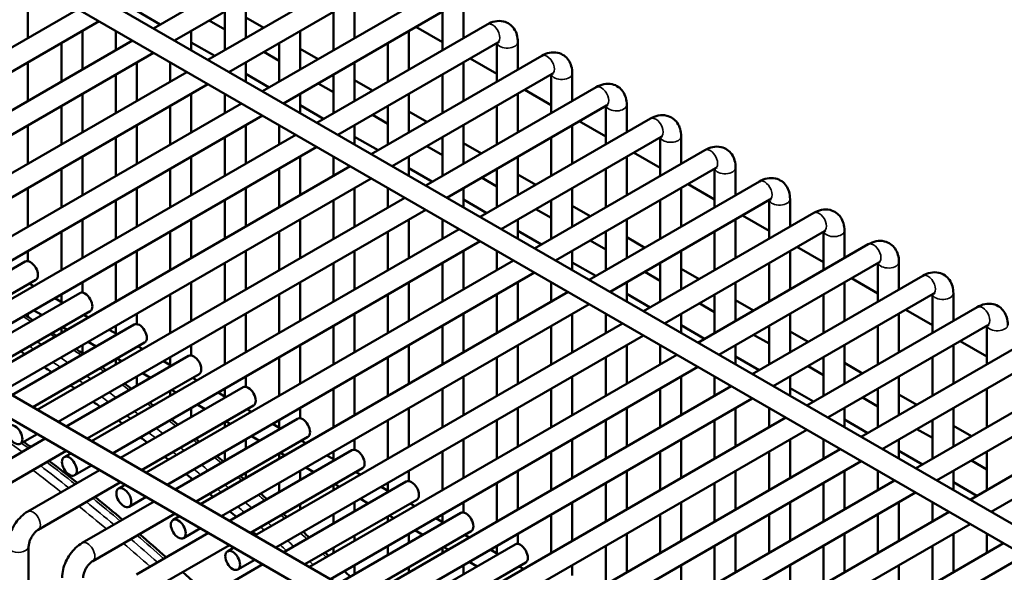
# Model space of a CAD drawing. Header units: inches. Extents: x 1 to 237, y 4 to 150.
# Tile 146 of 166: x 191.86 to 197.4, y 124.23 to 127.34. Entities that reach past the tile are written whole.
import ezdxf

# ---------------------------------------------------------------- set-up
doc = ezdxf.new("R2010")
doc.units = ezdxf.units.IN
doc.header["$LTSCALE"] = 7
doc.header["$MEASUREMENT"] = 0
doc.layers.add('Visible (ANSI)', color=7, linetype='Continuous', lineweight=50)
doc.layers.add('Visible Narrow (ANSI)', color=7, linetype='Continuous', lineweight=35)

msp = doc.modelspace()

# ---------------------------------------------------------------- linework, layer by layer
at = {"layer": 'Visible (ANSI)'}
for p, q in [((185.4718, 131.4148), (201.5813, 122.1139)), ((185.4127, 131.3125), (201.4508, 122.0529)), ((192.6108, 127.2931), (193.5695, 127.8466)), ((192.7289, 127.2249), (193.6286, 127.7443)), ((192.917, 127.1163), (193.8757, 127.6698)), ((193.0351, 127.0481), (193.9348, 127.5675)), ((191.9043, 127.456), (191.9043, 127.2388)), ((193.1292, 127.456), (193.1292, 127.2388)), ((193.2232, 126.9395), (194.182, 127.493)), ((193.7416, 127.456), (193.7416, 127.2388)), ((190.1192, 126.2082), (192.1864, 127.4017)), ((192.5167, 127.3915), (192.649, 127.3152)), ((193.0111, 127.3878), (193.0111, 127.1706)), ((193.1292, 127.3558), (193.2305, 127.2973)), ((193.3413, 126.8713), (194.241, 127.3907)), ((193.6235, 127.3878), (193.6235, 127.1706)), ((194.236, 127.3878), (194.236, 127.1706)), ((194.3541, 127.3937), (194.3541, 127.2388)), ((190.2373, 126.14), (192.3045, 127.3335)), ((192.9243, 127.3377), (193.0111, 127.2876)), ((193.5294, 126.7627), (194.4882, 127.3162)), ((194.0866, 127.3016), (194.236, 127.2154)), ((192.2105, 127.2792), (192.2105, 127.062)), ((192.3986, 127.2792), (192.3986, 127.1706)), ((192.8229, 127.2792), (192.8229, 127.1706)), ((193.4354, 127.2792), (193.4354, 127.062)), ((194.0478, 127.2792), (194.0478, 127.062)), ((190.4254, 126.0314), (192.4927, 127.2249)), ((192.0924, 127.211), (192.0924, 126.9938)), ((192.8229, 127.2147), (192.9552, 127.1384)), ((193.3173, 127.211), (193.3173, 126.9938)), ((193.4354, 127.179), (193.5367, 127.1205)), ((193.6476, 126.6945), (194.5473, 127.2139)), ((193.9297, 127.211), (193.9297, 126.9938)), ((194.5422, 127.211), (194.5422, 126.9938)), ((194.6603, 127.2169), (194.6603, 127.062)), ((190.5435, 125.9632), (192.6108, 127.1567)), ((193.2305, 127.1609), (193.3173, 127.1108)), ((193.8357, 126.5859), (194.7944, 127.1394)), ((194.3929, 127.1248), (194.5422, 127.0386)), ((191.9043, 127.1024), (191.9043, 126.8852)), ((192.5167, 127.1024), (192.5167, 126.8852)), ((192.7048, 127.1024), (192.7048, 126.9938)), ((193.1292, 127.1024), (193.1292, 126.9938)), ((193.7416, 127.1024), (193.7416, 126.8852)), ((194.3541, 127.1024), (194.3541, 126.8852)), ((190.7316, 125.8546), (192.7989, 127.0481)), ((192.3986, 127.0342), (192.3986, 126.817)), ((193.1292, 127.0379), (193.2614, 126.9616)), ((193.6235, 127.0342), (193.6235, 126.817)), ((193.9538, 126.5177), (194.8535, 127.0371)), ((194.236, 127.0342), (194.236, 126.817)), ((194.8484, 127.0342), (194.8484, 126.817)), ((194.9665, 127.0401), (194.9665, 126.8852)), ((190.8498, 125.7864), (192.917, 126.9799)), ((193.5367, 126.9841), (193.6235, 126.934)), ((193.7416, 127.0022), (193.843, 126.9437)), ((194.1419, 126.4091), (195.1007, 126.9626)), ((192.2105, 126.9256), (192.2105, 126.7084)), ((192.8229, 126.9256), (192.8229, 126.7084)), ((193.0111, 126.9256), (193.0111, 126.817)), ((193.4354, 126.9256), (193.4354, 126.817)), ((194.0478, 126.9256), (194.0478, 126.7084)), ((194.6603, 126.9256), (194.6603, 126.7084)), ((194.6991, 126.948), (194.8484, 126.8618)), ((191.0379, 125.6778), (193.1051, 126.8713)), ((192.0924, 126.8574), (192.0924, 126.6402)), ((192.7048, 126.8574), (192.7048, 126.6402)), ((193.4354, 126.8611), (193.5676, 126.7848)), ((193.9297, 126.8574), (193.9297, 126.6402)), ((194.26, 126.3409), (195.1597, 126.8603)), ((194.5422, 126.8574), (194.5422, 126.6402)), ((195.1546, 126.8574), (195.1546, 126.6402)), ((195.2728, 126.8633), (195.2728, 126.7084)), ((191.156, 125.6096), (193.2232, 126.8031)), ((193.843, 126.8073), (193.9297, 126.7572)), ((194.0478, 126.8254), (194.1492, 126.7669)), ((191.9043, 126.7488), (191.9043, 126.5316)), ((192.5167, 126.7488), (192.5167, 126.5316)), ((193.1292, 126.7488), (193.1292, 126.5316)), ((193.3173, 126.7488), (193.3173, 126.6402)), ((193.7416, 126.7488), (193.7416, 126.6402)), ((194.3541, 126.7488), (194.3541, 126.5316)), ((194.4481, 126.2323), (195.4069, 126.7858)), ((194.9665, 126.7488), (194.9665, 126.5316)), ((195.0053, 126.7712), (195.1546, 126.685)), ((191.3441, 125.501), (193.4113, 126.6945)), ((192.3986, 126.6806), (192.3986, 126.4634)), ((193.0111, 126.6806), (193.0111, 126.4634)), ((193.7416, 126.6843), (193.8739, 126.608)), ((194.236, 126.6806), (194.236, 126.4634)), ((194.5662, 126.1641), (195.4659, 126.6835)), ((194.8484, 126.6806), (194.8484, 126.4634)), ((195.4609, 126.6806), (195.4609, 126.4634)), ((195.579, 126.6865), (195.579, 126.5316)), ((191.4622, 125.4328), (193.5294, 126.6263)), ((194.1492, 126.6305), (194.236, 126.5804)), ((194.3541, 126.6486), (194.4554, 126.5901)), ((192.2105, 126.572), (192.2105, 126.3548)), ((192.8229, 126.572), (192.8229, 126.3548)), ((193.4354, 126.572), (193.4354, 126.3548)), ((193.6235, 126.572), (193.6235, 126.4634)), ((194.0478, 126.572), (194.0478, 126.4634)), ((194.6603, 126.572), (194.6603, 126.3548)), ((194.7544, 126.0555), (195.7131, 126.609)), ((195.2728, 126.572), (195.2728, 126.3548)), ((195.3115, 126.5944), (195.4609, 126.5082)), ((191.6503, 125.3242), (193.7176, 126.5177)), ((195.8852, 126.5097), (195.8852, 126.3548)), ((189.6539, 126.4768), (199.1585, 120.9894)), ((192.0924, 126.5038), (192.0924, 126.2866)), ((192.7048, 126.5038), (192.7048, 126.2866)), ((193.3173, 126.5038), (193.3173, 126.2866)), ((194.0478, 126.5075), (194.1801, 126.4311)), ((194.4554, 126.4537), (194.5422, 126.4036)), ((194.5422, 126.5038), (194.5422, 126.2866)), ((194.6603, 126.4718), (194.7617, 126.4133)), ((194.8725, 125.9873), (195.7722, 126.5067)), ((195.1546, 126.5038), (195.1546, 126.2866)), ((195.7671, 126.5038), (195.7671, 126.2866)), ((191.7684, 125.256), (193.8357, 126.4495)), ((195.0606, 125.8787), (196.0193, 126.4322)), ((195.6178, 126.4176), (195.7671, 126.3314)), ((191.9043, 126.3952), (191.9043, 126.178)), ((192.5167, 126.3952), (192.5167, 126.178)), ((193.1292, 126.3952), (193.1292, 126.178)), ((193.7416, 126.3952), (193.7416, 126.178)), ((193.9297, 126.3952), (193.9297, 126.2866)), ((194.3541, 126.3952), (194.3541, 126.2866)), ((194.9665, 126.3952), (194.9665, 126.178)), ((195.579, 126.3952), (195.579, 126.178)), ((189.7376, 126.2921), (199.01, 120.9387)), ((191.9566, 125.1474), (194.0238, 126.3409)), ((192.3986, 126.327), (192.3986, 126.1098)), ((193.0111, 126.327), (193.0111, 126.1098)), ((193.6235, 126.327), (193.6235, 126.1098)), ((194.3541, 126.3307), (194.4863, 126.2543)), ((194.8484, 126.327), (194.8484, 126.1098)), ((194.9665, 126.295), (195.0679, 126.2365)), ((195.1787, 125.8105), (196.0784, 126.3299)), ((195.4609, 126.327), (195.4609, 126.1098)), ((196.0733, 126.327), (196.0733, 126.1098)), ((196.1914, 126.3329), (196.1914, 126.178)), ((192.0747, 125.0792), (194.1419, 126.2727)), ((194.7617, 126.2769), (194.8484, 126.2268)), ((195.3668, 125.7019), (196.3256, 126.2554)), ((195.924, 126.2408), (196.0733, 126.1546)), ((192.2105, 126.2184), (192.2105, 126.0012)), ((192.8229, 126.2184), (192.8229, 126.0012)), ((193.4354, 126.2184), (193.4354, 126.0012)), ((194.0478, 126.2184), (194.0478, 126.0012)), ((194.236, 126.2184), (194.236, 126.1098)), ((194.6603, 126.2184), (194.6603, 126.1098)), ((195.2728, 126.2184), (195.2728, 126.0012)), ((195.8852, 126.2184), (195.8852, 126.0012)), ((192.0924, 126.1502), (192.0924, 125.933)), ((192.2628, 124.9706), (194.33, 126.1641)), ((192.7048, 126.1502), (192.7048, 125.933)), ((193.3173, 126.1502), (193.3173, 125.933)), ((193.9297, 126.1502), (193.9297, 125.933)), ((194.6603, 126.1539), (194.7926, 126.0775)), ((195.1546, 126.1502), (195.1546, 125.933)), ((195.4849, 125.6337), (196.3846, 126.1531)), ((195.7671, 126.1502), (195.7671, 125.933)), ((196.3796, 126.1502), (196.3796, 125.933)), ((196.4977, 126.1561), (196.4977, 126.0012)), ((192.3809, 124.9024), (194.4481, 126.0959)), ((195.0679, 126.1001), (195.1546, 126.05)), ((195.2728, 126.1182), (195.3741, 126.0597)), ((195.673, 125.5251), (196.6318, 126.0786)), ((191.9043, 126.0416), (191.9043, 125.9836)), ((192.5167, 126.0416), (192.5167, 125.8244)), ((193.1292, 126.0416), (193.1292, 125.8244)), ((193.7416, 126.0416), (193.7416, 125.8244)), ((194.3541, 126.0416), (194.3541, 125.8244)), ((194.5422, 126.0416), (194.5422, 125.933)), ((194.9665, 126.0416), (194.9665, 125.933)), ((195.579, 126.0416), (195.579, 125.8244)), ((196.1914, 126.0416), (196.1914, 125.8244)), ((196.2302, 126.064), (196.3796, 125.9778)), ((191.8893, 125.9812), (191.2009, 125.5837)), ((192.3986, 125.9734), (192.3986, 125.7562)), ((192.569, 124.7938), (194.6362, 125.9873)), ((193.0111, 125.9734), (193.0111, 125.7562)), ((193.6235, 125.9734), (193.6235, 125.7562)), ((194.236, 125.9734), (194.236, 125.7562)), ((194.9665, 125.9771), (195.0988, 125.9007)), ((195.4609, 125.9734), (195.4609, 125.7562)), ((195.7911, 125.4569), (196.6908, 125.9763)), ((196.0733, 125.9734), (196.0733, 125.7562)), ((196.6858, 125.9734), (196.6858, 125.7562)), ((196.8039, 125.9793), (196.8039, 125.8244)), ((192.6871, 124.7256), (194.7544, 125.9191)), ((195.3741, 125.9233), (195.4609, 125.8732)), ((195.579, 125.9414), (195.6803, 125.8829)), ((195.9793, 125.3483), (196.938, 125.9018)), ((191.9484, 125.8789), (191.319, 125.5155)), ((191.9368, 125.8432), (191.9117, 125.8577)), ((192.2105, 125.8648), (192.2105, 125.8068)), ((192.8229, 125.8648), (192.8229, 125.6476)), ((193.4354, 125.8648), (193.4354, 125.6476)), ((194.0478, 125.8648), (194.0478, 125.6476)), ((194.6603, 125.8648), (194.6603, 125.6476)), ((194.8484, 125.8648), (194.8484, 125.7562)), ((195.2728, 125.8648), (195.2728, 125.7562)), ((195.8852, 125.8648), (195.8852, 125.6476)), ((196.4977, 125.8648), (196.4977, 125.6476)), ((196.5365, 125.8872), (196.6858, 125.801)), ((192.1955, 125.8044), (191.5071, 125.4069)), ((192.0924, 125.7966), (192.0924, 125.7534)), ((192.7048, 125.7966), (192.7048, 125.5794)), ((192.8752, 124.617), (194.9425, 125.8105)), ((193.3173, 125.7966), (193.3173, 125.5794)), ((193.9297, 125.7966), (193.9297, 125.5794)), ((194.5422, 125.7966), (194.5422, 125.5794)), ((195.2728, 125.8003), (195.405, 125.7239)), ((195.7671, 125.7966), (195.7671, 125.5794)), ((196.0974, 125.2801), (196.9971, 125.7995)), ((196.3796, 125.7966), (196.3796, 125.5794)), ((196.992, 125.7966), (196.992, 125.5794)), ((197.1101, 125.8025), (197.1101, 125.6476)), ((192.0998, 125.7491), (192.0549, 125.775)), ((192.9933, 124.5488), (195.0606, 125.7423)), ((195.6803, 125.7465), (195.7671, 125.6964)), ((195.8852, 125.7646), (195.9866, 125.7061)), ((192.2546, 125.7021), (191.6252, 125.3387)), ((191.9043, 125.688), (191.9043, 125.67)), ((191.9817, 125.6809), (191.9368, 125.7068)), ((192.243, 125.6664), (192.2179, 125.6809)), ((192.5167, 125.688), (192.5167, 125.63)), ((193.1292, 125.688), (193.1292, 125.4708)), ((193.7416, 125.688), (193.7416, 125.4708)), ((194.3541, 125.688), (194.3541, 125.4708)), ((194.9665, 125.688), (194.9665, 125.4708)), ((195.1546, 125.688), (195.1546, 125.5794)), ((195.579, 125.688), (195.579, 125.5794)), ((196.1914, 125.688), (196.1914, 125.4708)), ((196.2855, 125.1715), (197.2442, 125.725)), ((196.8039, 125.688), (196.8039, 125.4708)), ((196.8427, 125.7104), (196.992, 125.6242)), ((192.5018, 125.6276), (191.8133, 125.2301)), ((193.1815, 124.4402), (195.2487, 125.6337)), ((195.579, 125.6235), (195.7112, 125.5471)), ((196.4036, 125.1033), (197.3033, 125.6227)), ((192.0924, 125.6084), (192.0924, 125.5794)), ((192.1249, 125.5982), (192.0998, 125.6127)), ((192.406, 125.5723), (192.3611, 125.5982)), ((192.3986, 125.6198), (192.3986, 125.5766)), ((193.0111, 125.6198), (193.0111, 125.4026)), ((193.6235, 125.6198), (193.6235, 125.4026)), ((194.236, 125.6198), (194.236, 125.4026)), ((194.8484, 125.6198), (194.8484, 125.4026)), ((195.9866, 125.5697), (196.0733, 125.5196)), ((196.0733, 125.6198), (196.0733, 125.4026)), ((196.1914, 125.5878), (196.2928, 125.5293)), ((196.6858, 125.6198), (196.6858, 125.4026)), ((197.2982, 125.6198), (197.2982, 125.4026)), ((192.5608, 125.5253), (191.9314, 125.1619)), ((192.2879, 125.5041), (192.243, 125.53)), ((193.2996, 124.372), (195.3668, 125.5655)), ((196.5917, 124.9947), (197.5505, 125.5482)), ((197.1489, 125.5336), (197.2982, 125.4474)), ((192.2105, 125.5112), (192.2105, 125.4649)), ((192.5493, 125.4896), (192.5241, 125.5041)), ((192.8229, 125.5112), (192.8229, 125.4532)), ((193.4354, 125.5112), (193.4354, 125.294)), ((193.4877, 124.2634), (195.5549, 125.4569)), ((194.0478, 125.5112), (194.0478, 125.294)), ((194.6603, 125.5112), (194.6603, 125.294)), ((195.2728, 125.5112), (195.2728, 125.294)), ((195.4609, 125.5112), (195.4609, 125.4026)), ((195.8852, 125.5112), (195.8852, 125.4026)), ((196.4977, 125.5112), (196.4977, 125.294)), ((197.1101, 125.5112), (197.1101, 125.294)), ((192.808, 125.4508), (192.1195, 125.0533)), ((192.3986, 125.4316), (192.3986, 125.4026)), ((192.4311, 125.4214), (192.406, 125.4359)), ((192.7122, 125.3955), (192.6674, 125.4214)), ((192.7048, 125.443), (192.7048, 125.3998)), ((193.3173, 125.443), (193.3173, 125.2258)), ((193.9297, 125.443), (193.9297, 125.2258)), ((194.5422, 125.443), (194.5422, 125.2258)), ((195.1546, 125.443), (195.1546, 125.2258)), ((195.8852, 125.4467), (196.0175, 125.3703)), ((196.3796, 125.443), (196.3796, 125.2258)), ((196.4977, 125.411), (196.599, 125.3525)), ((196.7098, 124.9265), (197.6095, 125.4459)), ((196.992, 125.443), (196.992, 125.2258)), ((192.867, 125.3485), (192.2377, 124.9851)), ((192.5941, 125.3273), (192.5493, 125.3532)), ((193.6058, 124.1952), (195.673, 125.3887)), ((196.2928, 125.3929), (196.3796, 125.3428)), ((196.8979, 124.8179), (197.8567, 125.3714)), ((192.5167, 125.3344), (192.5167, 125.2826)), ((192.8555, 125.3128), (192.8304, 125.3273)), ((193.1292, 125.3344), (193.1292, 125.2764)), ((193.7416, 125.3344), (193.7416, 125.1172)), ((194.3541, 125.3344), (194.3541, 125.1172)), ((194.9665, 125.3344), (194.9665, 125.1172)), ((195.579, 125.3344), (195.579, 125.1172)), ((195.7671, 125.3344), (195.7671, 125.2258)), ((196.1914, 125.3344), (196.1914, 125.2258)), ((196.8039, 125.3344), (196.8039, 125.1172)), ((193.1142, 125.274), (192.4258, 124.8765)), ((192.7048, 125.2548), (192.7048, 125.2258)), ((192.7374, 125.2446), (192.7122, 125.2591)), ((193.0185, 125.2187), (192.9736, 125.2446)), ((193.0111, 125.2662), (193.0111, 125.223)), ((193.6235, 125.2662), (193.6235, 125.049)), ((193.7939, 124.0866), (195.8612, 125.2801)), ((194.236, 125.2662), (194.236, 125.049)), ((194.8484, 125.2662), (194.8484, 125.049)), ((195.4609, 125.2662), (195.4609, 125.049)), ((196.1914, 125.2699), (196.3237, 125.1935)), ((196.6858, 125.2662), (196.6858, 125.049)), ((197.0161, 124.7497), (197.9158, 125.2691)), ((197.2982, 125.2662), (197.2982, 125.049)), ((193.912, 124.0184), (195.9793, 125.2119)), ((196.599, 125.2161), (196.6858, 125.166)), ((196.8039, 125.2342), (196.9052, 125.1757)), ((197.2042, 124.6411), (198.1629, 125.1946)), ((193.1733, 125.1717), (192.5439, 124.8083)), ((192.8229, 125.1576), (192.8229, 125.1058)), ((192.9004, 125.1505), (192.8555, 125.1764)), ((193.1617, 125.136), (193.1366, 125.1505)), ((193.4354, 125.1576), (193.4354, 125.0996)), ((194.0478, 125.1576), (194.0478, 124.9404)), ((194.6603, 125.1576), (194.6603, 124.9404)), ((195.2728, 125.1576), (195.2728, 124.9404)), ((195.8852, 125.1576), (195.8852, 124.9404)), ((196.0733, 125.1576), (196.0733, 125.049)), ((196.4977, 125.1576), (196.4977, 125.049)), ((197.1101, 125.1576), (197.1101, 124.9404)), ((193.4204, 125.0972), (192.732, 124.6997)), ((193.0111, 125.078), (193.0111, 125.049)), ((193.0436, 125.0678), (193.0185, 125.0823)), ((193.3173, 125.0894), (193.3173, 125.0462)), ((193.9297, 125.0894), (193.9297, 124.8722)), ((194.1001, 123.9098), (196.1674, 125.1033)), ((194.5422, 125.0894), (194.5422, 124.8722)), ((195.1546, 125.0894), (195.1546, 124.8722)), ((195.7671, 125.0894), (195.7671, 124.8722)), ((196.4977, 125.0931), (196.6299, 125.0167)), ((196.992, 125.0894), (196.992, 124.8722)), ((197.3223, 124.5729), (198.222, 125.0923)), ((193.3247, 125.0419), (193.2798, 125.0678)), ((194.2183, 123.8416), (196.2855, 125.0351)), ((196.9052, 125.0393), (196.992, 124.9892)), ((197.1101, 125.0574), (197.2115, 124.9989)), ((192.0014, 124.9851), (191.597, 124.7516)), ((191.8608, 124.9557), (191.9566, 125.011)), ((193.4795, 124.9949), (192.8501, 124.6315)), ((193.1292, 124.9808), (193.1292, 124.929)), ((193.2066, 124.9737), (193.1617, 124.9996)), ((193.4679, 124.9592), (193.4428, 124.9737)), ((193.7416, 124.9808), (193.7416, 124.9228)), ((194.3541, 124.9808), (194.3541, 124.7636)), ((194.9665, 124.9808), (194.9665, 124.7636)), ((195.579, 124.9808), (195.579, 124.7636)), ((196.1914, 124.9808), (196.1914, 124.7636)), ((196.3796, 124.9808), (196.3796, 124.8722)), ((196.8039, 124.9808), (196.8039, 124.8722)), ((192.1195, 124.9169), (191.6561, 124.6493)), ((193.0111, 124.9126), (193.0111, 124.8608)), ((193.7267, 124.9204), (193.0382, 124.5229)), ((193.3498, 124.891), (193.3247, 124.9055)), ((193.6235, 124.9126), (193.6235, 124.8694)), ((194.236, 124.9126), (194.236, 124.6954)), ((194.4064, 123.733), (196.4736, 124.9265)), ((194.8484, 124.9126), (194.8484, 124.6954)), ((195.4609, 124.9126), (195.4609, 124.6954)), ((196.0733, 124.9126), (196.0733, 124.6954)), ((196.8039, 124.9163), (196.9361, 124.8399)), ((197.2982, 124.9126), (197.2982, 124.6954)), ((192.108, 124.8812), (192.1447, 124.9024)), ((193.3173, 124.9012), (193.3173, 124.8722)), ((193.6309, 124.8651), (193.5861, 124.891)), ((194.5245, 123.6648), (196.5917, 124.8583)), ((197.2115, 124.8625), (197.2982, 124.8124)), ((192.3077, 124.8083), (191.9032, 124.5748)), ((192.167, 124.7789), (192.2628, 124.8342)), ((193.1292, 124.7926), (193.1292, 124.7636)), ((193.7857, 124.8181), (193.1563, 124.4547)), ((193.4354, 124.804), (193.4354, 124.7522)), ((193.5128, 124.7969), (193.4679, 124.8228)), ((193.7742, 124.7824), (193.749, 124.7969)), ((194.0478, 124.804), (194.0478, 124.746)), ((194.6603, 124.804), (194.6603, 124.5868)), ((195.2728, 124.804), (195.2728, 124.5868)), ((195.8852, 124.804), (195.8852, 124.5868)), ((196.4977, 124.804), (196.4977, 124.5868)), ((196.6858, 124.804), (196.6858, 124.6954)), ((197.1101, 124.804), (197.1101, 124.6954)), ((192.4258, 124.7401), (191.9623, 124.4725)), ((194.0329, 124.7436), (193.3445, 124.3461)), ((194.7126, 123.5562), (196.7798, 124.7497)), ((197.1101, 124.7395), (197.2424, 124.6631)), ((192.4142, 124.7044), (192.4509, 124.7256)), ((193.3173, 124.7358), (193.3173, 124.684)), ((193.6235, 124.7244), (193.6235, 124.6954)), ((193.6561, 124.7142), (193.6309, 124.7287)), ((193.9372, 124.6883), (193.8923, 124.7142)), ((193.9297, 124.7358), (193.9297, 124.6926)), ((194.5422, 124.7358), (194.5422, 124.5186)), ((194.8307, 123.488), (196.8979, 124.6815)), ((195.1546, 124.7358), (195.1546, 124.5186)), ((195.7671, 124.7358), (195.7671, 124.5186)), ((196.3796, 124.7358), (196.3796, 124.5186)), ((192.6139, 124.6315), (192.2095, 124.398)), ((192.4733, 124.6021), (192.569, 124.6574)), ((194.092, 124.6413), (193.4626, 124.2779)), ((193.7416, 124.6272), (193.7416, 124.5754)), ((193.819, 124.6201), (193.7742, 124.646)), ((194.3541, 124.6272), (194.3541, 124.5692)), ((194.9665, 124.6272), (194.9665, 124.41)), ((195.579, 124.6272), (195.579, 124.41)), ((196.1914, 124.6272), (196.1914, 124.41)), ((196.8039, 124.6272), (196.8039, 124.41)), ((196.992, 124.6272), (196.992, 124.5186)), ((193.4354, 124.6158), (193.4354, 124.5868)), ((194.0804, 124.6056), (194.0553, 124.6201)), ((195.0188, 123.3794), (197.0861, 124.5729)), ((192.732, 124.5633), (192.2685, 124.2957)), ((192.7204, 124.5276), (192.7571, 124.5488)), ((193.6235, 124.559), (193.6235, 124.5072)), ((194.3391, 124.5668), (193.6507, 124.1693)), ((193.9297, 124.5476), (193.9297, 124.5186)), ((193.9623, 124.5374), (193.9372, 124.5519)), ((194.2434, 124.5115), (194.1985, 124.5374)), ((194.236, 124.559), (194.236, 124.5158)), ((194.8484, 124.559), (194.8484, 124.3418)), ((195.4609, 124.559), (195.4609, 124.3418)), ((196.0733, 124.559), (196.0733, 124.3418)), ((196.6858, 124.559), (196.6858, 124.3418)), ((192.7795, 124.4253), (192.8752, 124.4806)), ((194.3982, 124.4645), (193.7688, 124.1011)), ((194.1253, 124.4433), (194.0804, 124.4692)), ((195.1369, 123.3112), (197.2042, 124.5047)), ((192.9201, 124.4547), (192.5157, 124.2212)), ((193.7416, 124.439), (193.7416, 124.41)), ((194.0478, 124.4504), (194.0478, 124.3986)), ((194.3866, 124.4288), (194.3615, 124.4433)), ((194.6603, 124.4504), (194.6603, 124.3924)), ((195.2728, 124.4504), (195.2728, 124.2332)), ((195.8852, 124.4504), (195.8852, 124.2332)), ((196.4977, 124.4504), (196.4977, 124.2332)), ((197.1101, 124.4504), (197.1101, 124.2332)), ((197.2982, 124.4504), (197.2982, 124.3418)), ((191.9083, 124.379), (191.9083, 123.5713)), ((193.0382, 124.3865), (192.5747, 124.1189)), ((193.0267, 124.3508), (193.0634, 124.372)), ((193.6235, 124.3708), (193.6235, 124.3418)), ((193.9297, 124.3822), (193.9297, 124.3304)), ((194.6454, 124.39), (193.9569, 123.9925)), ((194.236, 124.3708), (194.236, 124.3418)), ((194.2685, 124.3606), (194.2434, 124.3751)), ((194.5496, 124.3347), (194.5047, 124.3606)), ((194.5422, 124.3822), (194.5422, 124.339)), ((195.1546, 124.3822), (195.1546, 124.165)), ((195.7671, 124.3822), (195.7671, 124.165)), ((195.9842, 123.5831), (197.3923, 124.3961)), ((196.3796, 124.3822), (196.3796, 124.165)), ((196.992, 124.3822), (196.992, 124.165)), ((193.0857, 124.2485), (193.1815, 124.3038)), ((196.1023, 123.5149), (197.5104, 124.3279)), ((193.2263, 124.2779), (192.8219, 124.0444)), ((193.7416, 124.2736), (193.7416, 124.2218)), ((194.0478, 124.2622), (194.0478, 124.2332)), ((194.7044, 124.2877), (194.075, 123.9243)), ((194.3541, 124.2736), (194.3541, 124.2218)), ((194.4315, 124.2665), (194.3866, 124.2924)), ((194.6929, 124.252), (194.6677, 124.2665)), ((194.9665, 124.2736), (194.9665, 124.2156)), ((195.579, 124.2736), (195.579, 124.0564)), ((196.1914, 124.2736), (196.1914, 124.0564)), ((196.8039, 124.2736), (196.8039, 124.0564))]:
    msp.add_line(p, q, dxfattribs=at)
for centre, major_axis, start_param, end_param in [((191.9188, 125.93), (-0.0295, 0.0511), 3.141593, 6.283185), ((192.2251, 125.7532), (-0.0295, 0.0511), 3.141593, 6.283185), ((192.5313, 125.5764), (-0.0295, 0.0511), 3.141593, 6.283185), ((191.3921, 118.1195), (-4.684, 8.1129), 5.422943, 5.426488), ((192.8375, 125.3996), (-0.0295, 0.0511), 3.141593, 6.283185), ((191.3921, 118.1195), (-4.684, 8.1129), 5.400211, 5.406427), ((191.3921, 118.1195), (-4.684, 8.1129), 5.380578, 5.384), ((193.1437, 125.2228), (-0.0295, 0.0511), 3.141593, 6.283185), ((191.3921, 118.1195), (-4.684, 8.1129), 5.358602, 5.364616), ((191.3921, 118.1195), (-4.684, 8.1129), 5.339585, 5.342902), ((193.45, 125.046), (-0.0295, 0.0511), 3.141593, 6.283185), ((191.3921, 118.1195), (-4.684, 8.1129), 5.31826, 5.3241), ((193.7562, 124.8692), (-0.0295, 0.0511), 3.141593, 6.283185), ((191.3921, 118.1195), (-4.684, 8.1129), 5.299776, 5.303002), ((191.3921, 118.1195), (-4.684, 8.1129), 5.279017, 5.284705), ((194.0624, 124.6924), (-0.0295, 0.0511), 3.141593, 6.283185), ((191.3921, 118.1195), (-4.684, 8.1129), 5.260996, 5.264143), ((191.3921, 118.1195), (-4.684, 8.1129), 5.24073, 5.246286), ((194.3687, 124.5156), (-0.0295, 0.0511), 3.141593, 6.283185), ((191.3921, 118.1195), (-4.684, 8.1129), 5.223115, 5.226193), ((194.6749, 124.3388), (-0.0295, 0.0511), 3.141593, 6.283185)]:
    msp.add_ellipse(centre, major_axis=major_axis, ratio=0.57735, start_param=start_param, end_param=end_param, dxfattribs=at)
for centre in [(191.8313, 125.0069), (192.1375, 124.8301), (192.4437, 124.6533), (192.75, 124.4765), (193.0562, 124.2997)]:
    msp.add_ellipse(centre, major_axis=(-0.0295, 0.0511), ratio=0.57735, dxfattribs=at)
for points, knots in [([(194.4882, 127.3162), (194.5016, 127.324), (194.5161, 127.33), (194.5467, 127.3362), (194.5629, 127.3366), (194.5912, 127.33), (194.6032, 127.3247), (194.6236, 127.3104), (194.632, 127.3017), (194.6461, 127.2814), (194.6513, 127.2697), (194.6587, 127.2443), (194.6603, 127.2306), (194.6603, 127.2169)], [0, 0, 0, 0, 0.314159, 0.314159, 0.611451, 0.611451, 0.836785, 0.836785, 1.050201, 1.050201, 1.29221, 1.29221, 1.570796, 1.570796, 1.570796, 1.570796]), ([(194.5473, 127.2139), (194.55, 127.2155), (194.5522, 127.2165), (194.5549, 127.2173), (194.5555, 127.2174), (194.5555, 127.2174)], [0, 0, 0, 0, 0.2067237, 0.2067237, 0.3804885, 0.3804885, 0.3804885, 0.3804885]), ([(194.7944, 127.1394), (194.8078, 127.1472), (194.8223, 127.1532), (194.853, 127.1594), (194.8692, 127.1598), (194.8975, 127.1532), (194.9095, 127.1479), (194.9298, 127.1336), (194.9383, 127.1249), (194.9524, 127.1046), (194.9576, 127.0929), (194.9649, 127.0675), (194.9665, 127.0538), (194.9665, 127.0401)], [0, 0, 0, 0, 0.314159, 0.314159, 0.611451, 0.611451, 0.836785, 0.836785, 1.050201, 1.050201, 1.29221, 1.29221, 1.570796, 1.570796, 1.570796, 1.570796]), ([(194.8535, 127.0371), (194.8562, 127.0387), (194.8584, 127.0397), (194.8611, 127.0405), (194.8617, 127.0406), (194.8617, 127.0406)], [0, 0, 0, 0, 0.2067237, 0.2067237, 0.3804885, 0.3804885, 0.3804885, 0.3804885]), ([(195.1007, 126.9626), (195.114, 126.9704), (195.1285, 126.9764), (195.1592, 126.9826), (195.1754, 126.983), (195.2037, 126.9764), (195.2157, 126.9711), (195.236, 126.9568), (195.2445, 126.9481), (195.2586, 126.9278), (195.2638, 126.9161), (195.2711, 126.8907), (195.2728, 126.877), (195.2728, 126.8633)], [0, 0, 0, 0, 0.314159, 0.314159, 0.611451, 0.611451, 0.836785, 0.836785, 1.050201, 1.050201, 1.29221, 1.29221, 1.570796, 1.570796, 1.570796, 1.570796]), ([(195.1597, 126.8603), (195.1624, 126.8619), (195.1646, 126.8629), (195.1673, 126.8637), (195.168, 126.8638), (195.168, 126.8638)], [0, 0, 0, 0, 0.2067237, 0.2067237, 0.3804885, 0.3804885, 0.3804885, 0.3804885]), ([(195.4069, 126.7858), (195.4203, 126.7936), (195.4348, 126.7996), (195.4654, 126.8058), (195.4816, 126.8062), (195.5099, 126.7996), (195.5219, 126.7943), (195.5423, 126.78), (195.5507, 126.7713), (195.5648, 126.751), (195.57, 126.7393), (195.5774, 126.7139), (195.579, 126.7002), (195.579, 126.6865)], [0, 0, 0, 0, 0.314159, 0.314159, 0.611451, 0.611451, 0.836785, 0.836785, 1.050201, 1.050201, 1.29221, 1.29221, 1.570796, 1.570796, 1.570796, 1.570796]), ([(195.4659, 126.6835), (195.4686, 126.6851), (195.4709, 126.6861), (195.4735, 126.6869), (195.4742, 126.687), (195.4742, 126.687)], [0, 0, 0, 0, 0.2067237, 0.2067237, 0.3804885, 0.3804885, 0.3804885, 0.3804885]), ([(195.7131, 126.609), (195.7265, 126.6168), (195.741, 126.6228), (195.7716, 126.629), (195.7878, 126.6294), (195.8161, 126.6228), (195.8281, 126.6175), (195.8485, 126.6032), (195.8569, 126.5945), (195.8711, 126.5742), (195.8763, 126.5625), (195.8836, 126.5371), (195.8852, 126.5234), (195.8852, 126.5097)], [0, 0, 0, 0, 0.314159, 0.314159, 0.611451, 0.611451, 0.836785, 0.836785, 1.050201, 1.050201, 1.29221, 1.29221, 1.570796, 1.570796, 1.570796, 1.570796]), ([(195.7722, 126.5067), (195.7749, 126.5083), (195.7771, 126.5093), (195.7798, 126.5101), (195.7804, 126.5102), (195.7804, 126.5102)], [0, 0, 0, 0, 0.2067237, 0.2067237, 0.3804885, 0.3804885, 0.3804885, 0.3804885]), ([(196.0193, 126.4322), (196.0327, 126.44), (196.0472, 126.446), (196.0779, 126.4522), (196.0941, 126.4526), (196.1224, 126.446), (196.1344, 126.4407), (196.1547, 126.4264), (196.1632, 126.4177), (196.1773, 126.3974), (196.1825, 126.3857), (196.1898, 126.3603), (196.1914, 126.3466), (196.1914, 126.3329)], [0, 0, 0, 0, 0.314159, 0.314159, 0.611451, 0.611451, 0.836785, 0.836785, 1.050201, 1.050201, 1.29221, 1.29221, 1.570796, 1.570796, 1.570796, 1.570796]), ([(196.0784, 126.3299), (196.0811, 126.3315), (196.0833, 126.3325), (196.086, 126.3333), (196.0867, 126.3334), (196.0867, 126.3334)], [6.2831853, 6.2831853, 6.2831853, 6.2831853, 6.489909, 6.489909, 6.6636738, 6.6636738, 6.6636738, 6.6636738]), ([(196.3256, 126.2554), (196.3389, 126.2632), (196.3534, 126.2692), (196.3841, 126.2754), (196.4003, 126.2758), (196.4286, 126.2692), (196.4406, 126.2639), (196.461, 126.2496), (196.4694, 126.2409), (196.4835, 126.2206), (196.4887, 126.2089), (196.496, 126.1835), (196.4977, 126.1698), (196.4977, 126.1561)], [0, 0, 0, 0, 0.314159, 0.314159, 0.611451, 0.611451, 0.836785, 0.836785, 1.050201, 1.050201, 1.29221, 1.29221, 1.570796, 1.570796, 1.570796, 1.570796]), ([(196.3846, 126.1531), (196.3873, 126.1547), (196.3896, 126.1556), (196.3922, 126.1565), (196.3929, 126.1566), (196.3929, 126.1566)], [6.2831853, 6.2831853, 6.2831853, 6.2831853, 6.489909, 6.489909, 6.6636738, 6.6636738, 6.6636738, 6.6636738]), ([(196.6318, 126.0786), (196.6452, 126.0864), (196.6597, 126.0924), (196.6903, 126.0986), (196.7065, 126.099), (196.7348, 126.0924), (196.7468, 126.0871), (196.7672, 126.0728), (196.7756, 126.0641), (196.7897, 126.0438), (196.7949, 126.0321), (196.8023, 126.0067), (196.8039, 125.993), (196.8039, 125.9793)], [0, 0, 0, 0, 0.314159, 0.314159, 0.611451, 0.611451, 0.836785, 0.836785, 1.050201, 1.050201, 1.29221, 1.29221, 1.570796, 1.570796, 1.570796, 1.570796]), ([(196.6908, 125.9763), (196.6935, 125.9779), (196.6958, 125.9788), (196.6984, 125.9797), (196.6991, 125.9798), (196.6991, 125.9798)], [6.2831853, 6.2831853, 6.2831853, 6.2831853, 6.489909, 6.489909, 6.6636738, 6.6636738, 6.6636738, 6.6636738]), ([(196.938, 125.9018), (196.9514, 125.9096), (196.9659, 125.9156), (196.9966, 125.9218), (197.0128, 125.9222), (197.041, 125.9156), (197.0531, 125.9103), (197.0734, 125.896), (197.0819, 125.8873), (197.096, 125.867), (197.1012, 125.8553), (197.1085, 125.8299), (197.1101, 125.8162), (197.1101, 125.8025)], [0, 0, 0, 0, 0.314159, 0.314159, 0.611451, 0.611451, 0.836785, 0.836785, 1.050201, 1.050201, 1.29221, 1.29221, 1.570796, 1.570796, 1.570796, 1.570796]), ([(196.9971, 125.7995), (196.9998, 125.8011), (197.002, 125.802), (197.0047, 125.8029), (197.0053, 125.803), (197.0053, 125.803)], [6.2831853, 6.2831853, 6.2831853, 6.2831853, 6.489909, 6.489909, 6.6636738, 6.6636738, 6.6636738, 6.6636738]), ([(197.2442, 125.725), (197.2576, 125.7328), (197.2721, 125.7388), (197.3028, 125.745), (197.319, 125.7454), (197.3473, 125.7388), (197.3593, 125.7335), (197.3796, 125.7192), (197.3881, 125.7105), (197.4022, 125.6902), (197.4074, 125.6785), (197.4147, 125.6531), (197.4163, 125.6394), (197.4163, 125.6257)], [0, 0, 0, 0, 0.314159, 0.314159, 0.611451, 0.611451, 0.836785, 0.836785, 1.050201, 1.050201, 1.29221, 1.29221, 1.570796, 1.570796, 1.570796, 1.570796]), ([(197.3033, 125.6227), (197.306, 125.6243), (197.3082, 125.6252), (197.3109, 125.6261), (197.3116, 125.6262), (197.3116, 125.6262)], [6.2831853, 6.2831853, 6.2831853, 6.2831853, 6.489909, 6.489909, 6.6636738, 6.6636738, 6.6636738, 6.6636738]), ([(191.9032, 124.5748), (191.8898, 124.5671), (191.8775, 124.5576), (191.8549, 124.536), (191.8446, 124.5239), (191.8263, 124.498), (191.8182, 124.4841), (191.8049, 124.4552), (191.7996, 124.4402), (191.7923, 124.4099), (191.7902, 124.3945), (191.7902, 124.379)], [6.283185, 6.283185, 6.283185, 6.283185, 6.597345, 6.597345, 6.911504, 6.911504, 7.225663, 7.225663, 7.539822, 7.539822, 7.853982, 7.853982, 7.853982, 7.853982]), ([(191.9623, 124.4725), (191.9596, 124.4709), (191.9564, 124.4688), (191.9494, 124.463), (191.9456, 124.4594), (191.9377, 124.4507), (191.9337, 124.4455), (191.9262, 124.4343), (191.9227, 124.4282), (191.9167, 124.4159), (191.9143, 124.4096), (191.9108, 124.398), (191.9096, 124.3926), (191.9085, 124.3845), (191.9083, 124.3815), (191.9083, 124.379)], [6.283185, 6.283185, 6.283185, 6.283185, 6.489909, 6.489909, 6.71337, 6.71337, 6.952425, 6.952425, 7.200399, 7.200399, 7.448064, 7.448064, 7.685728, 7.685728, 7.853982, 7.853982, 7.853982, 7.853982]), ([(192.2095, 124.398), (192.1961, 124.3903), (192.1838, 124.3808), (192.1611, 124.3592), (192.1508, 124.3471), (192.1325, 124.3212), (192.1245, 124.3073), (192.1111, 124.2784), (192.1058, 124.2634), (192.0985, 124.2331), (192.0964, 124.2177), (192.0964, 124.2022)], [6.283185, 6.283185, 6.283185, 6.283185, 6.597345, 6.597345, 6.911504, 6.911504, 7.225663, 7.225663, 7.539822, 7.539822, 7.853982, 7.853982, 7.853982, 7.853982]), ([(192.2685, 124.2957), (192.2658, 124.2941), (192.2626, 124.292), (192.2556, 124.2862), (192.2518, 124.2826), (192.2439, 124.2739), (192.2399, 124.2687), (192.2324, 124.2575), (192.2289, 124.2514), (192.223, 124.2391), (192.2205, 124.2328), (192.217, 124.2212), (192.2158, 124.2158), (192.2147, 124.2077), (192.2145, 124.2047), (192.2145, 124.2022)], [6.283185, 6.283185, 6.283185, 6.283185, 6.489909, 6.489909, 6.71337, 6.71337, 6.952425, 6.952425, 7.200399, 7.200399, 7.448064, 7.448064, 7.685728, 7.685728, 7.853982, 7.853982, 7.853982, 7.853982])]:
    msp.add_open_spline(points, degree=3, knots=knots, dxfattribs=at)
for points in [[(191.8895, 125.6795), (191.9036, 125.6704), (191.9178, 125.6613), (191.9319, 125.6521)], [(192.0423, 125.5795), (192.0501, 125.5744), (192.0579, 125.5692), (192.0656, 125.564)], [(192.174, 125.4902), (192.1876, 125.4808), (192.2012, 125.4714), (192.2148, 125.4619)], [(192.321, 125.3868), (192.3285, 125.3815), (192.336, 125.3761), (192.3434, 125.3707)], [(192.4478, 125.2946), (192.4609, 125.285), (192.474, 125.2752), (192.4871, 125.2655)], [(192.5895, 125.1882), (192.5967, 125.1827), (192.6039, 125.1772), (192.6111, 125.1717)], [(192.7118, 125.0934), (192.7244, 125.0835), (192.7371, 125.0735), (192.7497, 125.0635)], [(191.9202, 124.9382), (191.9071, 124.9479), (191.894, 124.9577), (191.8809, 124.9673)], [(192.8486, 124.9842), (192.8556, 124.9786), (192.8625, 124.9729), (192.8695, 124.9673)], [(192.1828, 124.7362), (192.1295, 124.7785), (192.0761, 124.82), (192.0226, 124.8609)], [(192.9668, 124.8871), (192.9791, 124.8769), (192.9913, 124.8667), (193.0035, 124.8564)], [(193.0991, 124.7753), (193.1059, 124.7695), (193.1126, 124.7637), (193.1193, 124.7579)], [(192.4366, 124.5291), (192.3851, 124.5724), (192.3335, 124.615), (192.2817, 124.6569)], [(193.2135, 124.6759), (193.2254, 124.6655), (193.2372, 124.6551), (193.249, 124.6446)], [(193.3417, 124.5617), (193.3482, 124.5558), (193.3547, 124.5499), (193.3612, 124.544)], [(193.4525, 124.4603), (193.464, 124.4497), (193.4755, 124.439), (193.4869, 124.4283)], [(192.6822, 124.3173), (192.6323, 124.3614), (192.5824, 124.405), (192.5322, 124.448)], [(193.5767, 124.3438), (193.5831, 124.3378), (193.5894, 124.3318), (193.5957, 124.3258)], [(193.6843, 124.2405), (193.6954, 124.2297), (193.7065, 124.2188), (193.7176, 124.2079)], [(192.92, 124.1011), (192.8718, 124.146), (192.8234, 124.1905), (192.7748, 124.2344)]]:
    msp.add_open_spline(points, degree=3, dxfattribs=at)
at = {"layer": 'Visible Narrow (ANSI)'}
for centre, major_axis, start_param, end_param in [((194.5177, 127.2651), (0.0295, -0.0511), 0, 3.141593), ((194.6012, 127.2169), (-0.0591, 0), 0.159548, 3.141593), ((194.824, 127.0883), (0.0295, -0.0511), 0, 3.141593), ((194.9075, 127.0401), (-0.0591, 0), 0.159548, 3.141593), ((195.1302, 126.9115), (0.0295, -0.0511), 0, 3.141593), ((195.2137, 126.8633), (-0.0591, 0), 0.159548, 3.141593), ((195.4364, 126.7347), (0.0295, -0.0511), 0, 3.141593), ((195.5199, 126.6865), (-0.0591, 0), 0.159548, 3.141593), ((195.7426, 126.5579), (0.0295, -0.0511), 0, 3.141593), ((195.8262, 126.5097), (-0.0591, 0), 0.159548, 3.141593), ((196.0489, 126.3811), (0.0295, -0.0511), 0, 3.141593), ((196.1324, 126.3329), (-0.0591, 0), 0.159548, 3.141593), ((196.3551, 126.2043), (0.0295, -0.0511), 0, 3.141593), ((196.4386, 126.1561), (-0.0591, 0), 0.159548, 3.141593), ((196.6613, 126.0275), (0.0295, -0.0511), 0, 3.141593), ((196.7448, 125.9793), (-0.0591, 0), 0.159548, 3.141593), ((196.9675, 125.8507), (0.0295, -0.0511), 0, 3.141593), ((197.0511, 125.8025), (-0.0591, 0), 0.159548, 3.141593), ((197.2738, 125.6739), (0.0295, -0.0511), 0, 3.141593), ((191.505, 118.1847), (4.7244, -8.1829), 2.29406, 2.300413), ((197.3573, 125.6257), (-0.0591, 0), 0.159548, 3.141593), ((191.505, 118.1847), (4.7244, -8.1829), 2.274014, 2.277506), ((191.4316, 118.1423), (-4.7244, 8.1829), 5.415606, 5.419098), ((191.4053, 118.1271), (4.7111, -8.1599), 2.276405, 2.279914), ((191.505, 118.1847), (4.7244, -8.1829), 2.25161, 2.257738), ((191.4053, 118.1271), (4.7111, -8.1599), 2.253895, 2.260051), ((191.4316, 118.1423), (-4.7244, 8.1829), 5.393203, 5.39933), ((191.505, 118.1847), (4.7244, -8.1829), 2.232252, 2.235627), ((191.4053, 118.1271), (4.7111, -8.1599), 2.234447, 2.237838), ((191.4316, 118.1423), (-4.7244, 8.1829), 5.373845, 5.377219), ((191.4316, 118.1423), (-4.7244, 8.1829), 5.352166, 5.3581), ((191.505, 118.1847), (4.7244, -8.1829), 2.210573, 2.216507), ((191.4053, 118.1271), (4.7111, -8.1599), 2.212672, 2.218632), ((191.505, 118.1847), (4.7244, -8.1829), 2.191807, 2.19508), ((191.4316, 118.1423), (-4.7244, 8.1829), 5.333399, 5.336673), ((191.4053, 118.1271), (4.7111, -8.1599), 2.193824, 2.197112), ((191.505, 118.1847), (4.7244, -8.1829), 2.170754, 2.17652), ((190.9027, 117.8369), (-4.7244, 8.1829), 5.352166, 5.377219), ((191.4053, 118.1271), (4.7111, -8.1599), 2.172683, 2.178473), ((191.4316, 118.1423), (-4.7244, 8.1829), 5.312347, 5.318113), ((190.9381, 117.8574), (4.7244, -8.1829), 2.210573, 2.216507), ((191.505, 118.1847), (4.7244, -8.1829), 2.1525, 2.155686), ((191.4053, 118.1271), (4.7111, -8.1599), 2.154354, 2.157553), ((191.4316, 118.1423), (-4.7244, 8.1829), 5.294092, 5.297279), ((190.9381, 117.8574), (4.7244, -8.1829), 2.170754, 2.19508), ((191.505, 118.1847), (4.7244, -8.1829), 2.131992, 2.137611), ((190.8763, 117.8217), (4.7111, -8.1599), 2.172683, 2.197112), ((190.9027, 117.8369), (-4.7244, 8.1829), 5.312347, 5.336673), ((191.4053, 118.1271), (4.7111, -8.1599), 2.133764, 2.139406), ((191.4316, 118.1423), (-4.7244, 8.1829), 5.273584, 5.279204), ((191.505, 118.1847), (4.7244, -8.1829), 2.114184, 2.117294), ((191.4053, 118.1271), (4.7111, -8.1599), 2.115887, 2.119009), ((191.4316, 118.1423), (-4.7244, 8.1829), 5.255777, 5.258887), ((190.9027, 117.8369), (-4.7244, 8.1829), 5.273584, 5.297279), ((190.9381, 117.8574), (4.7244, -8.1829), 2.131992, 2.155686), ((191.4316, 118.1423), (-4.7244, 8.1829), 5.235745, 5.241237), ((191.505, 118.1847), (4.7244, -8.1829), 2.094152, 2.099644), ((191.9328, 124.5237), (-0.0295, 0.0511), 3.141593, 6.283185), ((190.8763, 117.8217), (4.7111, -8.1599), 2.133764, 2.157553), ((191.4053, 118.1271), (4.7111, -8.1599), 2.095779, 2.101292), ((191.505, 118.1847), (4.7244, -8.1829), 2.076736, 2.079779), ((191.4053, 118.1271), (4.7111, -8.1599), 2.078298, 2.081353), ((191.4316, 118.1423), (-4.7244, 8.1829), 5.218329, 5.221372), ((192.239, 124.3469), (-0.0295, 0.0511), 3.141593, 6.283185), ((190.9027, 117.8369), (-4.7244, 8.1829), 5.235745, 5.258887), ((190.9381, 117.8574), (4.7244, -8.1829), 2.094152, 2.117294), ((191.4316, 118.1423), (-4.7244, 8.1829), 5.198714, 5.204094), ((191.505, 118.1847), (4.7244, -8.1829), 2.057122, 2.062502), ((191.8492, 124.379), (-0.0591, 0), 0, 3.141593), ((190.8763, 117.8217), (4.7111, -8.1599), 2.095779, 2.119009), ((191.4053, 118.1271), (4.7111, -8.1599), 2.058612, 2.064012), ((191.4316, 118.1423), (-4.7244, 8.1829), 5.181643, 5.184627), ((191.505, 118.1847), (4.7244, -8.1829), 2.04005, 2.043034)]:
    msp.add_ellipse(centre, major_axis=major_axis, ratio=0.57735, start_param=start_param, end_param=end_param, dxfattribs=at)

doc.saveas('drawing.dxf')
